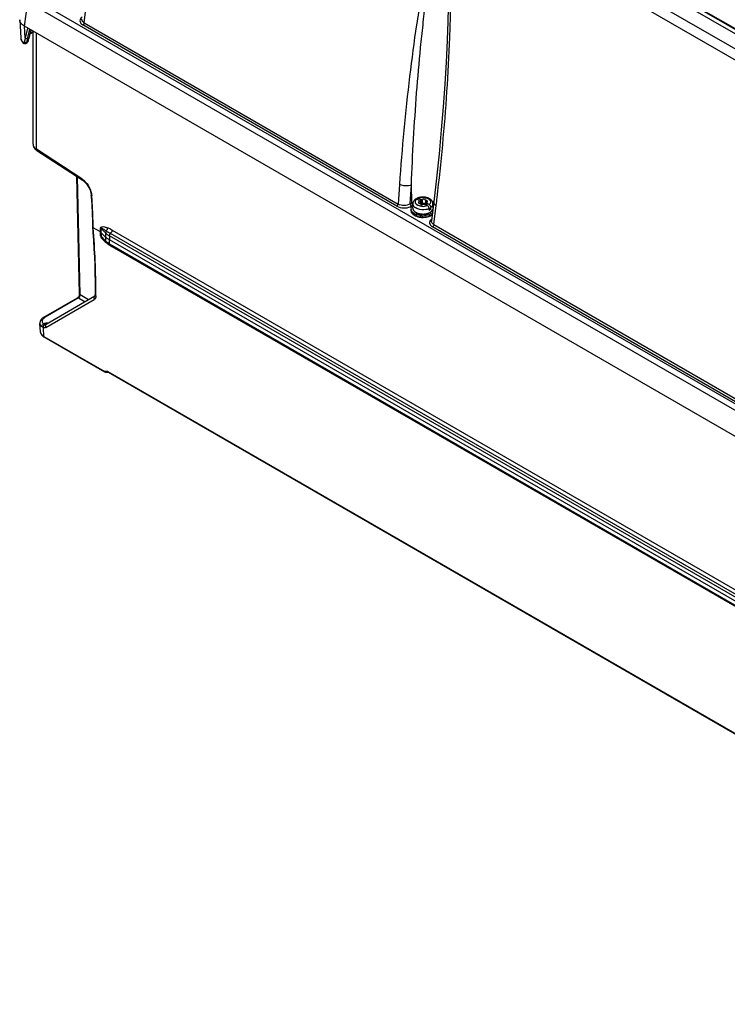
# Model space of a CAD drawing. Header units: inches. Extents: x 0 to 166, y 0 to 117.
# Tile 36 of 80: x 136 to 142, y 22 to 30. Entities that reach past the tile are written whole.
import ezdxf

# ---------------------------------------------------------------- set-up
doc = ezdxf.new("R2010")
doc.units = ezdxf.units.IN
doc.header["$LTSCALE"] = 9.105315
doc.header["$MEASUREMENT"] = 0
doc.layers.get('0').update_dxf_attribs({"linetype": 'CONTINUOUS'})

msp = doc.modelspace()

# ---------------------------------------------------------------- linework, layer by layer
at = {"color": 7, "linetype": 'CONTINUOUS'}
for p, q in [((146.554, 26.9289), (136.5359, 32.7128)), ((136.4293, 32.6512), (146.4289, 26.878)), ((146.3887, 26.8107), (136.3878, 32.5846)), ((146.5405, 26.9738), (139.2277, 31.1958)), ((146.5452, 26.9747), (139.2331, 31.1962)), ((139.2392, 31.1962), (146.5503, 26.9753)), ((136.0244, 29.9747), (142.72, 26.1091)), ((135.9734, 29.7363), (135.9995, 29.9347)), ((142.6952, 26.0691), (135.9995, 29.9347)), ((136.4626, 29.7646), (136.4818, 29.9212)), ((135.9334, 29.7898), (135.9426, 29.6387)), ((142.7243, 25.8387), (135.9734, 29.7363)), ((135.9796, 29.6386), (135.9737, 29.7361)), ((139.0264, 28.2603), (136.4516, 29.7468)), ((136.4626, 29.7646), (139.0374, 28.2781)), ((135.9988, 29.7193), (135.9796, 29.6386)), ((135.9974, 29.6364), (136.0154, 29.712)), ((136.0199, 29.6738), (136.0431, 29.6872)), ((136.0205, 29.6759), (136.0252, 29.6923)), ((136.0212, 29.6786), (136.0431, 29.6913)), ((136.0231, 29.693), (136.0268, 29.7055)), ((136.0288, 29.7043), (136.0252, 29.6923)), ((136.0431, 28.7679), (136.0431, 29.6971)), ((136.0708, 28.7271), (136.0708, 29.6803)), ((139.4401, 29.6507), (139.4389, 29.6184)), ((135.9607, 29.6064), (135.96, 29.6089)), ((135.9718, 29.5935), (135.9756, 29.5932)), ((135.9843, 29.5956), (135.9946, 29.6016)), ((135.9885, 29.6044), (135.9905, 29.6053)), ((135.9898, 29.603), (135.9905, 29.6053)), ((135.9905, 29.6053), (136.0007, 29.6112)), ((135.9995, 29.6076), (136.0007, 29.6112)), ((136.0009, 29.6076), (136.0029, 29.6113)), ((136.0044, 29.6159), (136.0061, 29.6226)), ((136.0673, 28.723), (136.074, 28.7182)), ((136.443, 28.4852), (136.0708, 28.7271)), ((136.074, 28.7182), (136.4462, 28.4763)), ((136.4241, 27.5397), (136.403, 28.5044)), ((136.4295, 27.5323), (136.4083, 28.5009)), ((136.4462, 28.4763), (136.4536, 28.471)), ((136.4536, 28.471), (136.4623, 28.4638)), ((139.0484, 28.4394), (139.0374, 28.2781)), ((139.1349, 28.2794), (139.1455, 28.4346)), ((139.1494, 28.2877), (139.1455, 28.4346)), ((136.5197, 28.3474), (136.5202, 28.3389)), ((136.5202, 28.3389), (136.5238, 28.2705)), ((136.5238, 28.2705), (136.5269, 28.2024)), ((139.1349, 28.2794), (139.1494, 28.2877)), ((139.1497, 28.2854), (139.1494, 28.2877)), ((139.1575, 28.2438), (139.1575, 28.2791)), ((139.1893, 28.3166), (139.1867, 28.3178)), ((139.2083, 28.3056), (139.1893, 28.3166)), ((139.1906, 28.3241), (139.1918, 28.3259)), ((139.1991, 28.3237), (139.2003, 28.3221)), ((139.2222, 28.3136), (139.2032, 28.3246)), ((139.2041, 28.2871), (139.2058, 28.2857)), ((139.2077, 28.298), (139.2077, 28.2857)), ((139.2083, 28.3056), (139.2083, 28.3008)), ((139.2102, 28.2857), (139.2102, 28.3008)), ((139.2102, 28.2884), (139.2222, 28.2815)), ((139.2222, 28.2815), (139.2222, 28.3136)), ((139.2238, 28.2753), (139.2261, 28.2742)), ((139.2261, 28.2742), (139.2286, 28.2734)), ((139.2281, 28.3129), (139.2281, 28.2807)), ((139.2354, 28.314), (139.2354, 28.2818)), ((139.2377, 28.2831), (139.2414, 28.2841)), ((139.2542, 28.2839), (139.2566, 28.2829)), ((139.2773, 28.2658), (139.2582, 28.2768)), ((139.2607, 28.3101), (139.2607, 28.2779)), ((139.266, 28.307), (139.266, 28.2748)), ((139.2703, 28.2698), (139.2703, 28.2896)), ((139.2721, 28.2848), (139.2721, 28.2687)), ((139.2912, 28.2738), (139.2721, 28.2848)), ((139.2763, 28.3033), (139.2747, 28.3047)), ((139.2912, 28.2738), (139.2938, 28.2721)), ((139.3292, 28.2956), (139.3102, 28.1402)), ((139.3229, 28.2496), (139.3229, 28.2791)), ((136.5269, 28.2024), (136.5294, 28.1346)), ((139.2813, 28.2602), (139.2801, 28.2599)), ((139.2898, 28.2507), (139.2886, 28.2539)), ((139.2913, 28.2416), (139.2913, 28.2255)), ((139.2934, 28.2404), (139.3052, 28.2336)), ((139.3025, 28.2558), (139.3017, 28.2549)), ((139.3052, 28.2336), (139.3052, 28.2496)), ((139.33, 28.1091), (139.3492, 28.2658)), ((136.5294, 28.1346), (136.5307, 28.0905)), ((139.33, 28.1091), (141.9048, 26.6226)), ((136.5307, 28.0906), (136.5307, 28.0903)), ((136.5307, 28.0902), (136.5339, 28.0466)), ((136.5365, 28.0832), (136.5363, 28.0903)), ((136.5954, 28.0492), (136.5365, 28.0833)), ((136.5954, 28.0492), (136.5961, 28.0822)), ((136.5963, 28.0171), (136.5954, 28.0492)), ((136.601, 28.0786), (136.6002, 28.0456)), ((136.6002, 28.0456), (136.6011, 28.0134)), ((136.6002, 28.0456), (136.6353, 28.0096)), ((136.601, 28.0786), (136.6376, 28.0411)), ((136.6376, 28.0411), (136.637, 28.0079)), ((146.1149, 22.5875), (136.6781, 28.0357)), ((136.6906, 28.0644), (146.1273, 22.6162)), ((141.8938, 26.6048), (139.319, 28.0914)), ((136.6011, 28.0134), (136.6379, 27.9758)), ((136.6409, 27.9681), (136.6174, 27.9922)), ((136.6353, 28.0096), (136.637, 28.0079)), ((136.637, 28.0079), (136.6379, 27.9758)), ((136.6523, 27.9534), (136.6527, 27.9577)), ((136.67, 28.0166), (136.6691, 27.9835)), ((146.1055, 22.5355), (136.6691, 27.9835)), ((136.6701, 27.9513), (136.6692, 27.9834)), ((146.1064, 22.5686), (136.67, 28.0166)), ((136.6701, 27.9513), (146.1063, 22.5034)), ((146.1103, 22.4949), (136.6742, 27.9427)), ((146.1273, 22.4799), (136.6912, 27.9277)), ((136.1323, 27.35), (136.4068, 27.5085)), ((136.4165, 27.5076), (136.142, 27.3491)), ((136.1473, 27.2655), (136.5454, 27.4954)), ((136.5495, 27.521), (136.1514, 27.2911)), ((136.408, 27.5092), (136.4067, 27.5085)), ((136.4142, 27.5151), (136.412, 27.5127)), ((136.4165, 27.5076), (136.4705, 27.4753)), ((136.4269, 27.5259), (136.4261, 27.5268)), ((136.498, 27.4912), (136.4295, 27.5323)), ((136.5497, 27.5211), (136.5495, 27.521)), ((136.5587, 27.5247), (136.5587, 27.5332)), ((136.1028, 27.2304), (136.0994, 27.2987)), ((136.1369, 27.299), (136.1294, 27.2947)), ((136.1308, 27.1925), (136.1288, 27.2631)), ((136.1411, 27.289), (136.1377, 27.2895)), ((136.1443, 27.289), (136.1411, 27.289)), ((136.1586, 27.2965), (136.1587, 27.2965)), ((136.1595, 27.2965), (136.1586, 27.2965)), ((136.1308, 27.1925), (136.6275, 26.9057)), ((136.6322, 26.8984), (136.1347, 27.1856)), ((136.6549, 26.9055), (136.6275, 26.9057)), ((136.6596, 26.8971), (136.6359, 26.8974)), ((136.6549, 26.9055), (145.6379, 21.7192)), ((136.6596, 26.8981), (145.6394, 21.7138))]:
    msp.add_line(p, q, dxfattribs=at)
for points in [[(135.9988, 29.7193), (135.9989, 29.7195), (135.9989, 29.7197), (135.999, 29.7199), (135.9991, 29.7202), (135.9991, 29.7204), (135.9992, 29.7206), (135.9993, 29.7208), (135.9994, 29.721), (135.9995, 29.7212)], [(136.0061, 29.6226), (136.0094, 29.6355), (136.0129, 29.6487)], [(136.0129, 29.6487), (136.0166, 29.6622), (136.0205, 29.6759)], [(135.9585, 29.6018), (135.9588, 29.6014), (135.9616, 29.5986), (135.9647, 29.5963), (135.9682, 29.5946), (135.9718, 29.5935)], [(135.9756, 29.5932), (135.9794, 29.5937), (135.9829, 29.5949), (135.9843, 29.5956)], [(135.9943, 29.6014), (135.9955, 29.6022), (135.9984, 29.6046), (136.0009, 29.6076)], [(136.0029, 29.6113), (136.0043, 29.6153), (136.0044, 29.6159)], [(139.4389, 29.6184), (139.4304, 29.4421), (139.4196, 29.2613), (139.4064, 29.0758), (139.3908, 28.8855), (139.3727, 28.6906), (139.3519, 28.4913), (139.3292, 28.2956)], [(136.0431, 28.7679), (136.0432, 28.7649), (136.0443, 28.7573), (136.0466, 28.7498), (136.0501, 28.7427), (136.0546, 28.7358), (136.0604, 28.7292), (136.0673, 28.723)], [(136.4623, 28.4638), (136.4707, 28.4555), (136.4788, 28.4463)], [(136.4788, 28.4463), (136.4864, 28.4362), (136.4935, 28.4256), (136.4998, 28.4144), (136.5054, 28.4028), (136.5102, 28.3911), (136.514, 28.3794)], [(136.514, 28.3794), (136.5169, 28.3678), (136.5188, 28.3565), (136.5197, 28.3474)], [(139.2058, 28.2857), (139.2067, 28.2853), (139.2076, 28.2848), (139.2086, 28.2845), (139.2097, 28.2841)], [(139.2102, 28.3007), (139.2102, 28.3007), (139.2101, 28.3002), (139.2099, 28.2997), (139.2095, 28.2992), (139.2091, 28.2988), (139.2084, 28.2983), (139.2077, 28.298)], [(139.2083, 28.3056), (139.2083, 28.3052), (139.2084, 28.3048), (139.2085, 28.3044), (139.2086, 28.304), (139.2087, 28.3037), (139.2089, 28.3033), (139.2091, 28.3029), (139.2094, 28.3026), (139.2096, 28.3022)], [(139.2096, 28.3022), (139.21, 28.3017), (139.2101, 28.3012), (139.2102, 28.3007)], [(139.2097, 28.2841), (139.2108, 28.2839), (139.2118, 28.2837), (139.2127, 28.2835), (139.2134, 28.2835), (139.2139, 28.2835)], [(139.2139, 28.2835), (139.2151, 28.2834), (139.2161, 28.2832), (139.217, 28.2829), (139.2177, 28.2826), (139.2184, 28.2823), (139.2189, 28.2819), (139.2193, 28.2814), (139.2196, 28.2809), (139.2198, 28.2803)], [(139.2198, 28.2803), (139.2199, 28.2797), (139.2202, 28.2791), (139.2205, 28.2785), (139.2208, 28.2779), (139.2213, 28.2773), (139.2218, 28.2768), (139.2224, 28.2763), (139.2231, 28.2758), (139.2238, 28.2753)], [(139.2281, 28.3129), (139.2275, 28.313), (139.2268, 28.3131), (139.2262, 28.3133), (139.2256, 28.3134), (139.2249, 28.3135), (139.2242, 28.3135), (139.2236, 28.3136), (139.2229, 28.3136), (139.2222, 28.3136)], [(139.2222, 28.2815), (139.2229, 28.2815), (139.2236, 28.2814), (139.2242, 28.2814), (139.2249, 28.2813), (139.2256, 28.2812), (139.2262, 28.2811), (139.2268, 28.281), (139.2275, 28.2809), (139.2281, 28.2807)], [(139.2352, 28.3138), (139.2347, 28.3135), (139.2341, 28.3132), (139.2335, 28.313), (139.2327, 28.3128), (139.2318, 28.3126), (139.2309, 28.3125), (139.23, 28.3126), (139.2291, 28.3127), (139.2281, 28.3129)], [(139.2281, 28.2807), (139.229, 28.2805), (139.2298, 28.2804), (139.2307, 28.2804), (139.2316, 28.2804), (139.2325, 28.2806)], [(139.2325, 28.2806), (139.2333, 28.2808), (139.234, 28.281), (139.2346, 28.2813), (139.2352, 28.2816)], [(139.2453, 28.2766), (139.2457, 28.2769), (139.2463, 28.2772), (139.247, 28.2774), (139.2478, 28.2776), (139.2487, 28.2778), (139.2496, 28.2778), (139.2505, 28.2778), (139.2514, 28.2777), (139.2524, 28.2775)], [(139.2524, 28.2775), (139.253, 28.2774), (139.2536, 28.2772), (139.2542, 28.2771), (139.2549, 28.277), (139.2555, 28.2769), (139.2562, 28.2769), (139.2569, 28.2768), (139.2575, 28.2768), (139.2582, 28.2768)], [(139.2607, 28.3101), (139.2605, 28.3107), (139.2603, 28.3113), (139.26, 28.3119), (139.2596, 28.3125), (139.2592, 28.3131), (139.2586, 28.3136), (139.258, 28.3141), (139.2574, 28.3146), (139.2566, 28.3151)], [(139.2566, 28.2829), (139.2574, 28.2825), (139.258, 28.282), (139.2586, 28.2815), (139.2592, 28.2809), (139.2596, 28.2804), (139.26, 28.2798), (139.2603, 28.2792), (139.2605, 28.2786), (139.2607, 28.2779)], [(139.2621, 28.3081), (139.2616, 28.3085), (139.2612, 28.309), (139.2608, 28.3095), (139.2607, 28.3101)], [(139.2665, 28.3069), (139.2654, 28.307), (139.2644, 28.3072), (139.2635, 28.3075), (139.2627, 28.3078), (139.2621, 28.3081)], [(139.2633, 28.2754), (139.2642, 28.2751), (139.2653, 28.2749), (139.2665, 28.2747)], [(139.2747, 28.3047), (139.2738, 28.3051), (139.2729, 28.3055), (139.2719, 28.3059), (139.2708, 28.3062), (139.2696, 28.3065), (139.2686, 28.3067), (139.2678, 28.3068), (139.2671, 28.3069), (139.2665, 28.3069)], [(139.2665, 28.2747), (139.2671, 28.2748), (139.2678, 28.2747), (139.2686, 28.2746), (139.2696, 28.2744), (139.2703, 28.2742)], [(139.2703, 28.2896), (139.2703, 28.2897), (139.2703, 28.2902), (139.2706, 28.2907), (139.2709, 28.2912)], [(139.2708, 28.2882), (139.2705, 28.2887), (139.2703, 28.2892), (139.2703, 28.2896)], [(139.2721, 28.2848), (139.2721, 28.2852), (139.2721, 28.2856), (139.272, 28.286), (139.2719, 28.2863), (139.2717, 28.2867), (139.2715, 28.2871), (139.2713, 28.2875), (139.2711, 28.2878), (139.2708, 28.2882)], [(139.2709, 28.2912), (139.2714, 28.2916), (139.272, 28.292), (139.2728, 28.2924)], [(136.5339, 28.0466), (136.5385, 27.9786), (136.5424, 27.9108), (136.5457, 27.8434), (136.5484, 27.7764), (136.5504, 27.7096), (136.5519, 27.6433), (136.5527, 27.5772), (136.5529, 27.5332)], [(136.5954, 28.0492), (136.596, 28.0489), (136.5966, 28.0485), (136.5972, 28.0481), (136.5978, 28.0477), (136.5983, 28.0473), (136.5988, 28.0469), (136.5993, 28.0464), (136.5998, 28.046), (136.6002, 28.0456)], [(136.601, 28.0786), (136.6005, 28.079), (136.6, 28.0794), (136.5996, 28.0798), (136.599, 28.0803), (136.5985, 28.0807), (136.5979, 28.0811), (136.5974, 28.0815), (136.5968, 28.0818), (136.5961, 28.0822)], [(136.5963, 28.0172), (136.5969, 28.0168), (136.5975, 28.0164), (136.5981, 28.016), (136.5986, 28.0156), (136.5992, 28.0152), (136.5997, 28.0148), (136.6002, 28.0143), (136.6007, 28.0139), (136.6011, 28.0134)], [(136.412, 27.5127), (136.4099, 27.5107), (136.408, 27.5092)], [(136.4241, 27.5397), (136.4241, 27.5393), (136.4239, 27.537), (136.4235, 27.5342), (136.4228, 27.5311), (136.4217, 27.5278), (136.4202, 27.5244), (136.4184, 27.5211), (136.4164, 27.5179), (136.4142, 27.5151)], [(136.5529, 27.5332), (136.5529, 27.532), (136.5528, 27.5297), (136.5525, 27.5277), (136.5521, 27.5259), (136.5517, 27.5244), (136.5512, 27.5232), (136.5507, 27.5223), (136.5503, 27.5217), (136.55, 27.5213), (136.5497, 27.5211)], [(136.1336, 27.2911), (136.1326, 27.2917), (136.1318, 27.2923), (136.1309, 27.2931), (136.1302, 27.2938), (136.1294, 27.2947)], [(136.1377, 27.2895), (136.1366, 27.2898), (136.1356, 27.2902), (136.1345, 27.2906), (136.1336, 27.2911)]]:
    msp.add_lwpolyline(points, dxfattribs=at)
for centre, radius, start, end in [((137.807, 29.1608), 1.8616, 164.56922, 165.43389), ((137.9226, 29.1284), 1.9817, 163.44857, 164.55557), ((136.0183, 29.653), 0.0788, 217.09544, 220.56768), ((136.9184, 29.3798), 0.9738, 166.24193, 166.44445), ((136.9353, 29.3756), 0.9912, 165.84058, 166.24134), ((136.9665, 29.3677), 1.0234, 165.25026, 165.83937), ((136.9907, 29.3614), 1.0484, 165.05862, 165.2521), ((137.003, 29.3581), 1.0611, 164.67326, 165.05824), ((137.0452, 29.3861), 1.0773, 167.88889, 168.26182), ((137.0652, 29.3818), 1.0977, 167.52061, 167.88889), ((137.0961, 29.375), 1.1293, 166.79628, 167.51893), ((137.121, 29.3691), 1.1549, 166.62031, 166.79833), ((137.615, 29.2103), 1.6633, 165.73855, 166.055), ((137.6951, 29.19), 1.746, 165.43514, 165.73858), ((156.6581, 27.2417), 17.6504, 173.22404, 176.10907), ((136.3685, 28.3306), 0.1573, 3.76334, 6.29559), ((127.9499, 27.842), 8.59, 3.13682, 3.32935), ((128.1355, 27.8516), 8.4042, 1.77352, 3.1411), ((139.2194, 28.1662), 0.1402, 114.96958, 119.9263), ((139.1984, 28.2791), 0.0408, 173.64601, 179.99861), ((139.1851, 28.2791), 0.0275, 179.98445, 185.925), ((139.1992, 28.279), 0.0417, 160.7813, 173.60858), ((139.2177, 28.2647), 0.0654, 126.67616, 131.37964), ((139.217, 28.3087), 0.0445, 228.99801, 232.16894), ((139.2204, 28.3132), 0.0502, 232.19575, 236.61629), ((139.232, 28.2398), 0.0942, 110.2115, 113.90846), ((139.2343, 28.2337), 0.1007, 108.77333, 110.23706), ((139.2367, 28.2264), 0.1084, 103.67146, 108.73122), ((139.2092, 28.291), 0.00659, 164.65843, 177.34983), ((139.2389, 28.2176), 0.1175, 98.93777, 103.68741), ((139.2399, 28.2113), 0.1239, 94.38384, 98.93657), ((139.24, 28.2257), 0.1058, 92.75053, 97.29604), ((139.2402, 28.2071), 0.1281, 89.96451, 94.39427), ((139.2403, 28.2091), 0.1261, 80.97332, 90.00238), ((139.2713, 28.2993), 0.00659, 320.05942, 357.35009), ((139.247, 28.236), 0.0982, 68.0827, 71.04763), ((139.2496, 28.2423), 0.0914, 65.31141, 68.07955), ((139.2521, 28.2479), 0.0854, 62.38669, 65.3123), ((139.2621, 28.1375), 0.1717, 66.97186, 71.26865), ((139.2809, 28.2789), 0.042, 9.24194, 18.44095), ((139.2821, 28.2791), 0.0408, 0.00769, 9.22505), ((123.6256, 30.1881), 15.8406, 353.02987, 353.26627), ((139.175, 28.2389), 0.0332, 167.20384, 192.75348), ((139.1786, 28.2277), 0.0368, 180.01671, 188.12739), ((139.1905, 28.2311), 0.0508, 138.87482, 144.55152), ((139.1964, 28.2374), 0.0573, 218.0451, 224.33645), ((139.1891, 28.2438), 0.0316, 180.01513, 188.03622), ((139.1905, 28.244), 0.033, 188.06533, 197.74184), ((139.1876, 28.2443), 0.0301, 193.22495, 200.18295), ((139.1925, 28.2446), 0.035, 197.714, 203.61614), ((139.2132, 28.257), 0.0832, 235.20983, 236.68234), ((139.2151, 28.26), 0.0867, 236.68349, 238.32103), ((139.2171, 28.2632), 0.0905, 238.32137, 240.00655), ((139.2195, 28.2835), 0.0978, 240.05588, 244.25572), ((139.2178, 28.2692), 0.0943, 240.01816, 242.37811), ((139.2143, 28.2633), 0.0641, 229.95881, 235.2158), ((139.2245, 28.2938), 0.1093, 244.21778, 246.39383), ((139.2185, 28.2692), 0.0714, 235.1758, 238.12686), ((139.2299, 28.3064), 0.1229, 246.45372, 251.84445), ((139.221, 28.2731), 0.076, 238.11588, 240.00813), ((139.2208, 28.2776), 0.078, 240.0084, 241.58306), ((139.2229, 28.2765), 0.0799, 240.02005, 242.61429), ((139.2254, 28.2863), 0.0879, 241.64773, 246.50656), ((139.2269, 28.2843), 0.0887, 242.63281, 246.30913), ((139.2317, 28.3009), 0.1038, 246.51785, 252.05422), ((139.2359, 28.3138), 0.1174, 252.02824, 257.08149), ((139.2365, 28.3098), 0.1159, 253.28953, 256.86623), ((139.2385, 28.325), 0.1288, 257.0879, 261.76351), ((139.2386, 28.319), 0.1253, 256.88979, 261.64584), ((139.2399, 28.3347), 0.1387, 261.74805, 266.12388), ((139.2399, 28.3281), 0.1346, 261.63148, 266.14136), ((139.2402, 28.3665), 0.1077, 263.79619, 277.27535), ((139.2402, 28.3372), 0.1412, 266.0792, 279.08486), ((139.2402, 28.3314), 0.1379, 266.12844, 274.9976), ((139.2427, 28.3566), 0.1251, 280.32923, 284.67446), ((139.2475, 28.3369), 0.0771, 288.71022, 292.71558), ((139.2455, 28.3461), 0.1142, 284.6586, 289.25921), ((139.2506, 28.3317), 0.0989, 289.23823, 294.32801), ((139.2514, 28.3043), 0.1207, 288.52453, 294.01725), ((139.2593, 28.2782), 0.0787, 298.35449, 300.39816), ((139.2587, 28.2768), 0.1029, 295.23468, 297.8826), ((139.2607, 28.2678), 0.0958, 296.7986, 301.24471), ((139.2699, 28.2978), 0.0597, 306.25817, 311.03332), ((139.2733, 28.2939), 0.0545, 311.06712, 313.62285), ((139.267, 28.2575), 0.0838, 301.24093, 306.18583), ((139.2763, 28.2521), 0.049, 317.22333, 319.29245), ((128.3143, 27.8577), 8.2253, 1.62027, 1.76915), ((139.2231, 28.2795), 0.1059, 242.41001, 246.43996), ((139.2283, 28.2914), 0.1189, 246.41937, 249.48643), ((139.2304, 28.2908), 0.1212, 246.32447, 251.80148), ((139.2317, 28.3004), 0.1285, 249.47677, 251.92995), ((139.2348, 28.3099), 0.1385, 251.94839, 256.22379), ((139.2352, 28.3054), 0.1365, 251.77933, 256.83088), ((139.2379, 28.323), 0.1519, 256.25223, 261.69797), ((139.2382, 28.3182), 0.1496, 256.8362, 261.57924), ((139.2398, 28.3469), 0.1647, 261.39104, 265.89211), ((139.2399, 28.3359), 0.165, 261.66878, 266.05311), ((139.2399, 28.3292), 0.1609, 261.56476, 266.06077), ((139.2402, 28.3514), 0.1693, 265.87786, 270.21789), ((139.2403, 28.3492), 0.1671, 270.18498, 278.93634), ((139.2464, 28.3017), 0.1326, 284.12518, 289.28517), ((139.2517, 28.2866), 0.1166, 289.26754, 294.90101), ((139.256, 28.2823), 0.1091, 294.208, 295.25039), ((139.2565, 28.276), 0.105, 294.96593, 296.8379), ((129.1311, 27.5091), 7.4276, 0.18609, 4.4334), ((136.7566, 28.1662), 0.173, 234.25499, 239.89255), ((136.4185, 27.7977), 0.2784, 44.15554, 44.44063), ((136.723, 28.0919), 0.1203, 224.32707, 226.33515), ((136.7244, 28.0602), 0.1209, 224.26929, 226.27018), ((136.7351, 28.0601), 0.1317, 224.3336, 228.18869), ((136.7412, 28.0668), 0.1407, 228.16707, 230.01533), ((136.9865, 28.3833), 0.5445, 231.74618, 232.13812), ((136.7472, 28.0741), 0.1502, 230.03477, 233.57621), ((136.7998, 28.1431), 0.2403, 232.13171, 233.34828), ((136.8144, 28.1627), 0.2647, 233.34919, 234.45447), ((136.7561, 28.1004), 0.1721, 235.31845, 240.06028), ((136.7555, 28.0853), 0.1641, 233.57525, 236.90404), ((136.7574, 28.1367), 0.1768, 236.98825, 240.08309), ((136.7616, 28.0945), 0.1751, 236.88535, 238.47495), ((136.7654, 28.1007), 0.1824, 238.47454, 240.0057), ((136.9071, 28.302), 0.4321, 238.62659, 239.32695), ((136.916, 28.3172), 0.4496, 239.32713, 240.0057), ((136.5346, 27.5141), 0.0216, 300.01634, 308.7796), ((136.1452, 27.301), 0.0458, 167.43203, 182.84342), ((136.1766, 27.2729), 0.0889, 119.93116, 125.49526), ((136.176, 27.2901), 0.0681, 119.90699, 125.7943), ((136.1568, 27.204), 0.0959, 98.83237, 101.55972), ((136.1585, 27.1932), 0.1069, 96.35236, 98.83352), ((136.1616, 27.1309), 0.1693, 88.20625, 90.41424), ((136.1363, 27.2321), 0.0335, 182.94127, 192.90538), ((136.1789, 27.2625), 0.0887, 235.52233, 240.05412), ((136.6374, 26.9078), 0.0101, 191.89723, 204.6633)]:
    msp.add_arc(centre, radius, start, end, dxfattribs=at)
for points, knots in [([(139.357, 28.3307), (139.374, 28.4744), (139.4043, 28.7639), (139.4396, 29.2016), (139.4599, 29.5706), (139.4682, 29.8693), (139.4688, 30.0585), (139.4646, 30.2116), (139.4589, 30.3085), (139.4509, 30.387), (139.4434, 30.4365), (139.4347, 30.4769), (139.4251, 30.5051), (139.413, 30.5343), (139.384, 30.5345), (139.3706, 30.5161), (139.3547, 30.491), (139.3328, 30.4389), (139.308, 30.3606), (139.2829, 30.2627), (139.2379, 30.0595), (139.1852, 29.7465), (139.1479, 29.466), (139.131, 29.3242)], [0, 0, 0, 0, 0.124848, 0.251102, 0.378911, 0.443573, 0.50898, 0.542104, 0.575685, 0.592748, 0.610115, 0.61898, 0.628002, 0.636836, 0.642841, 0.648879, 0.65533, 0.668869, 0.697189, 0.726327, 0.755925, 0.876796, 1, 1, 1, 1]), ([(139.1455, 28.4346), (139.1503, 28.5609), (139.1625, 28.8127), (139.1876, 29.1887), (139.2145, 29.5), (139.2405, 29.747), (139.2624, 29.9304), (139.2834, 30.0818), (139.3027, 30.2019), (139.3182, 30.2895), (139.3378, 30.3793), (139.3536, 30.4497), (139.4041, 30.5741), (139.4397, 30.4215), (139.4424, 30.3391), (139.448, 30.2342), (139.4493, 30.1364), (139.4496, 30.0056), (139.4468, 29.844), (139.4426, 29.7149), (139.4401, 29.6507)], [0, 0, 0, 0, 0.12622, 0.251703, 0.376309, 0.438192, 0.499701, 0.560696, 0.590921, 0.62088, 0.650436, 0.679247, 0.705198, 0.738285, 0.772267, 0.805559, 0.838465, 0.871108, 0.935832, 1, 1, 1, 1]), ([(135.9734, 29.7363), (135.9676, 29.7396), (135.9491, 29.7525), (135.9344, 29.7739), (135.9334, 29.79)], [0, 0, 0, 0, 0.294257, 1, 1, 1, 1]), ([(136.4269, 29.7812), (136.4269, 29.7711), (136.436, 29.7569), (136.4479, 29.7489), (136.4516, 29.7468)], [0, 0, 0, 0, 0.704933, 1, 1, 1, 1]), ([(136.4626, 29.7646), (136.4594, 29.7664), (136.4489, 29.7733), (136.4417, 29.7867), (136.4428, 29.7956)], [0, 0, 0, 0, 0.296543, 1, 1, 1, 1]), ([(136.0089, 29.7156), (136.007, 29.7157), (136.0034, 29.7163), (136, 29.7181), (135.9988, 29.7193)], [0, 0, 0, 0, 0.525916, 1, 1, 1, 1]), ([(136.0231, 29.693), (136.0238, 29.6934), (136.0252, 29.6947), (136.026, 29.6964), (136.0262, 29.6973)], [0, 0, 0, 0, 0.500854, 1, 1, 1, 1]), ([(135.9567, 29.6064), (135.9568, 29.6056), (135.9572, 29.6039), (135.9582, 29.6026), (135.9588, 29.602)], [0, 0, 0, 0, 0.495749, 1, 1, 1, 1]), ([(135.9671, 29.6007), (135.9661, 29.6002), (135.9623, 29.601), (135.9614, 29.6045), (135.9607, 29.6064)], [0, 0, 0, 0, 0.34713, 1, 1, 1, 1]), ([(135.9717, 29.608), (135.9714, 29.6064), (135.9703, 29.6037), (135.9683, 29.6013), (135.9671, 29.6007)], [0, 0, 0, 0, 0.542043, 1, 1, 1, 1]), ([(135.9717, 29.608), (135.9722, 29.6075), (135.9733, 29.6066), (135.9746, 29.6059), (135.9753, 29.6056)], [0, 0, 0, 0, 0.475792, 1, 1, 1, 1]), ([(135.9753, 29.6056), (135.9774, 29.6047), (135.9818, 29.6036), (135.9864, 29.6038), (135.9885, 29.6044)], [0, 0, 0, 0, 0.514012, 1, 1, 1, 1]), ([(135.9843, 29.5956), (135.9856, 29.5964), (135.9879, 29.5986), (135.9893, 29.6015), (135.9898, 29.603)], [0, 0, 0, 0, 0.464871, 1, 1, 1, 1]), ([(135.9945, 29.6015), (135.9955, 29.6021), (135.9976, 29.604), (135.9989, 29.6063), (135.9995, 29.6076)], [0, 0, 0, 0, 0.462436, 1, 1, 1, 1]), ([(136.0007, 29.6112), (136.0016, 29.6117), (136.0031, 29.6131), (136.0039, 29.615), (136.0041, 29.616)], [0, 0, 0, 0, 0.503472, 1, 1, 1, 1]), ([(136.0431, 28.7679), (136.0432, 28.756), (136.0532, 28.7395), (136.0667, 28.7297), (136.0708, 28.7271)], [0, 0, 0, 0, 0.708024, 1, 1, 1, 1]), ([(136.0708, 28.7271), (136.0707, 28.7252), (136.0708, 28.7218), (136.0729, 28.7189), (136.074, 28.7182)], [0, 0, 0, 0, 0.584004, 1, 1, 1, 1]), ([(136.4461, 28.4763), (136.445, 28.4771), (136.443, 28.4799), (136.4428, 28.4833), (136.443, 28.4852)], [0, 0, 0, 0, 0.416067, 1, 1, 1, 1]), ([(139.1455, 28.4346), (139.1384, 28.4315), (139.1064, 28.4235), (139.0706, 28.4275), (139.0484, 28.4394)], [0, 0, 0, 0, 0.23367, 1, 1, 1, 1]), ([(136.5254, 28.3409), (136.5239, 28.3417), (136.5212, 28.3433), (136.5189, 28.3459), (136.5186, 28.3473)], [0, 0, 0, 0, 0.553738, 1, 1, 1, 1]), ([(139.1523, 28.2644), (139.1531, 28.2653), (139.1547, 28.2671), (139.1564, 28.2688), (139.1573, 28.2696)], [0, 0, 0, 0, 0.492517, 1, 1, 1, 1]), ([(139.1798, 28.319), (139.1794, 28.3189), (139.1788, 28.3187), (139.1782, 28.3183), (139.178, 28.3181)], [0, 0, 0, 0, 0.517053, 1, 1, 1, 1]), ([(139.1867, 28.3178), (139.1855, 28.3183), (139.1833, 28.319), (139.1808, 28.3192), (139.1798, 28.319)], [0, 0, 0, 0, 0.538029, 1, 1, 1, 1]), ([(139.1877, 28.2751), (139.1863, 28.2764), (139.1835, 28.2791), (139.1813, 28.2822), (139.1804, 28.2838)], [0, 0, 0, 0, 0.518795, 1, 1, 1, 1]), ([(139.1846, 28.3122), (139.1853, 28.313), (139.1868, 28.3145), (139.1884, 28.3159), (139.1893, 28.3166)], [0, 0, 0, 0, 0.490603, 1, 1, 1, 1]), ([(139.1891, 28.3166), (139.1891, 28.3179), (139.1894, 28.3205), (139.1901, 28.3229), (139.1906, 28.3241)], [0, 0, 0, 0, 0.507972, 1, 1, 1, 1]), ([(139.1918, 28.3259), (139.192, 28.3261), (139.1925, 28.3266), (139.193, 28.3269), (139.1933, 28.327)], [0, 0, 0, 0, 0.516299, 1, 1, 1, 1]), ([(139.1933, 28.327), (139.1937, 28.3271), (139.1948, 28.3272), (139.1957, 28.3268), (139.1961, 28.3265)], [0, 0, 0, 0, 0.453509, 1, 1, 1, 1]), ([(139.1961, 28.3265), (139.1966, 28.3262), (139.1977, 28.3254), (139.1986, 28.3243), (139.1991, 28.3237)], [0, 0, 0, 0, 0.435997, 1, 1, 1, 1]), ([(139.2026, 28.2914), (139.2026, 28.2906), (139.2028, 28.289), (139.2036, 28.2876), (139.2041, 28.2871)], [0, 0, 0, 0, 0.4927, 1, 1, 1, 1]), ([(139.2077, 28.298), (139.2065, 28.2975), (139.2044, 28.2961), (139.2031, 28.2939), (139.2028, 28.2928)], [0, 0, 0, 0, 0.529924, 1, 1, 1, 1]), ([(139.2032, 28.3246), (139.2044, 28.3251), (139.2069, 28.3261), (139.2094, 28.3269), (139.2107, 28.3273)], [0, 0, 0, 0, 0.492626, 1, 1, 1, 1]), ([(139.2286, 28.2734), (139.2312, 28.2727), (139.2355, 28.271), (139.2405, 28.2747), (139.2403, 28.2764)], [0, 0, 0, 0, 0.607637, 1, 1, 1, 1]), ([(139.2349, 28.3314), (139.2459, 28.332), (139.2665, 28.3298), (139.2921, 28.319), (139.307, 28.2978), (139.3004, 28.2831), (139.2959, 28.2782)], [0, 0, 0, 0, 0.322321, 0.597192, 0.802832, 1, 1, 1, 1]), ([(139.2352, 28.2816), (139.2355, 28.2819), (139.2364, 28.2825), (139.2373, 28.2829), (139.2377, 28.2831)], [0, 0, 0, 0, 0.469105, 1, 1, 1, 1]), ([(139.2414, 28.2841), (139.2436, 28.2846), (139.2479, 28.2849), (139.2522, 28.2845), (139.2542, 28.2839)], [0, 0, 0, 0, 0.515904, 1, 1, 1, 1]), ([(139.2728, 28.2924), (139.2735, 28.2927), (139.2747, 28.2934), (139.2758, 28.2943), (139.2762, 28.2949)], [0, 0, 0, 0, 0.520212, 1, 1, 1, 1]), ([(139.2779, 28.299), (139.2779, 28.2998), (139.2777, 28.3014), (139.2769, 28.3027), (139.2763, 28.3033)], [0, 0, 0, 0, 0.4927, 1, 1, 1, 1]), ([(139.2959, 28.2782), (139.2952, 28.2774), (139.2937, 28.2759), (139.292, 28.2745), (139.2912, 28.2738)], [0, 0, 0, 0, 0.490603, 1, 1, 1, 1]), ([(139.3031, 28.3161), (139.3014, 28.3175), (139.2977, 28.3202), (139.2937, 28.3224), (139.2917, 28.3235)], [0, 0, 0, 0, 0.494385, 1, 1, 1, 1]), ([(139.3092, 28.3107), (139.3082, 28.3117), (139.3063, 28.3136), (139.3042, 28.3153), (139.3031, 28.3161)], [0, 0, 0, 0, 0.497029, 1, 1, 1, 1]), ([(139.3142, 28.3049), (139.3134, 28.3059), (139.3118, 28.3079), (139.3101, 28.3098), (139.3092, 28.3107)], [0, 0, 0, 0, 0.497397, 1, 1, 1, 1]), ([(139.3208, 28.2922), (139.32, 28.2945), (139.3181, 28.2989), (139.3156, 28.3029), (139.3142, 28.3049)], [0, 0, 0, 0, 0.498072, 1, 1, 1, 1]), ([(139.3492, 28.2658), (139.346, 28.2678), (139.3361, 28.2747), (139.3282, 28.2871), (139.3292, 28.2956)], [0, 0, 0, 0, 0.308869, 1, 1, 1, 1]), ([(139.1374, 28.2562), (139.1389, 28.2568), (139.1418, 28.2582), (139.1447, 28.2597), (139.1461, 28.2605)], [0, 0, 0, 0, 0.508568, 1, 1, 1, 1]), ([(139.1418, 28.2277), (139.1418, 28.2252), (139.1424, 28.2201), (139.1441, 28.2152), (139.1452, 28.2129)], [0, 0, 0, 0, 0.491686, 1, 1, 1, 1]), ([(139.1422, 28.2225), (139.1424, 28.2207), (139.1432, 28.2172), (139.1444, 28.2138), (139.1452, 28.2121)], [0, 0, 0, 0, 0.496167, 1, 1, 1, 1]), ([(139.1451, 28.2243), (139.1446, 28.2255), (139.1436, 28.2279), (139.1429, 28.2304), (139.1426, 28.2316)], [0, 0, 0, 0, 0.505862, 1, 1, 1, 1]), ([(139.148, 28.2191), (139.1474, 28.22), (139.1464, 28.2216), (139.1455, 28.2234), (139.1451, 28.2243)], [0, 0, 0, 0, 0.50596, 1, 1, 1, 1]), ([(139.1452, 28.2129), (139.1458, 28.2116), (139.1471, 28.2092), (139.1486, 28.207), (139.1494, 28.2058)], [0, 0, 0, 0, 0.491563, 1, 1, 1, 1]), ([(139.1452, 28.2121), (139.1459, 28.2104), (139.1478, 28.2069), (139.15, 28.2037), (139.1512, 28.2021)], [0, 0, 0, 0, 0.492002, 1, 1, 1, 1]), ([(139.1548, 28.2108), (139.1535, 28.2121), (139.1511, 28.2147), (139.1489, 28.2176), (139.148, 28.2191)], [0, 0, 0, 0, 0.511659, 1, 1, 1, 1]), ([(139.1619, 28.2046), (139.1606, 28.2055), (139.1581, 28.2075), (139.1558, 28.2097), (139.1548, 28.2108)], [0, 0, 0, 0, 0.508933, 1, 1, 1, 1]), ([(139.1554, 28.1974), (139.1569, 28.1958), (139.1602, 28.1927), (139.1638, 28.19), (139.1657, 28.1887)], [0, 0, 0, 0, 0.489965, 1, 1, 1, 1]), ([(139.1575, 28.2438), (139.1575, 28.2427), (139.1577, 28.2405), (139.158, 28.2384), (139.1583, 28.2374)], [0, 0, 0, 0, 0.497767, 1, 1, 1, 1]), ([(139.1593, 28.2339), (139.1599, 28.2324), (139.1612, 28.2295), (139.1629, 28.2267), (139.1639, 28.2254)], [0, 0, 0, 0, 0.488605, 1, 1, 1, 1]), ([(139.1604, 28.2306), (139.161, 28.2291), (139.1626, 28.2261), (139.1645, 28.2234), (139.1655, 28.222)], [0, 0, 0, 0, 0.492538, 1, 1, 1, 1]), ([(139.1706, 28.1988), (139.1691, 28.1996), (139.1661, 28.2015), (139.1632, 28.2035), (139.1619, 28.2046)], [0, 0, 0, 0, 0.508295, 1, 1, 1, 1]), ([(139.1639, 28.2254), (139.1653, 28.2234), (139.1687, 28.2196), (139.1726, 28.2163), (139.1747, 28.2147)], [0, 0, 0, 0, 0.481657, 1, 1, 1, 1]), ([(139.1751, 28.2497), (139.1731, 28.2511), (139.1695, 28.2542), (139.1662, 28.2577), (139.1648, 28.2595)], [0, 0, 0, 0, 0.517077, 1, 1, 1, 1]), ([(139.1655, 28.222), (139.1666, 28.2206), (139.169, 28.2179), (139.1717, 28.2154), (139.1731, 28.2142)], [0, 0, 0, 0, 0.490505, 1, 1, 1, 1]), ([(139.1747, 28.2147), (139.1758, 28.2138), (139.1781, 28.2122), (139.1805, 28.2107), (139.1818, 28.21)], [0, 0, 0, 0, 0.492053, 1, 1, 1, 1]), ([(139.1818, 28.2454), (139.1806, 28.246), (139.1783, 28.2474), (139.1762, 28.2489), (139.1751, 28.2497)], [0, 0, 0, 0, 0.507556, 1, 1, 1, 1]), ([(139.2651, 28.2336), (139.2436, 28.2297), (139.2137, 28.231), (139.1874, 28.2421), (139.1818, 28.2454)], [0, 0, 0, 0, 0.770302, 1, 1, 1, 1]), ([(139.1913, 28.2031), (139.1932, 28.2023), (139.1971, 28.2007), (139.2011, 28.1994), (139.2031, 28.1988)], [0, 0, 0, 0, 0.492629, 1, 1, 1, 1]), ([(139.2886, 28.2539), (139.2879, 28.2556), (139.2863, 28.2587), (139.2828, 28.2603), (139.2813, 28.2602)], [0, 0, 0, 0, 0.552781, 1, 1, 1, 1]), ([(139.2913, 28.2416), (139.2913, 28.243), (139.291, 28.2461), (139.2903, 28.2491), (139.2898, 28.2507)], [0, 0, 0, 0, 0.462658, 1, 1, 1, 1]), ([(139.2992, 28.2103), (139.3004, 28.211), (139.3028, 28.2125), (139.3051, 28.2141), (139.3062, 28.215)], [0, 0, 0, 0, 0.508683, 1, 1, 1, 1]), ([(139.2993, 28.2084), (139.3005, 28.2092), (139.3029, 28.2107), (139.3052, 28.2125), (139.3063, 28.2133)], [0, 0, 0, 0, 0.507208, 1, 1, 1, 1]), ([(139.3062, 28.215), (139.3073, 28.2158), (139.3093, 28.2175), (139.3112, 28.2193), (139.3121, 28.2202)], [0, 0, 0, 0, 0.509254, 1, 1, 1, 1]), ([(139.3063, 28.2133), (139.3074, 28.2142), (139.3095, 28.216), (139.3114, 28.2179), (139.3123, 28.2189)], [0, 0, 0, 0, 0.507161, 1, 1, 1, 1]), ([(139.3068, 28.1858), (139.3085, 28.1867), (139.3119, 28.1887), (139.3151, 28.1908), (139.3166, 28.1919)], [0, 0, 0, 0, 0.509474, 1, 1, 1, 1]), ([(139.1719, 28.1848), (139.1734, 28.1839), (139.1767, 28.1821), (139.18, 28.1806), (139.1817, 28.1798)], [0, 0, 0, 0, 0.492271, 1, 1, 1, 1]), ([(139.2943, 28.1258), (139.2943, 28.1156), (139.3034, 28.1014), (139.3153, 28.0935), (139.319, 28.0914)], [0, 0, 0, 0, 0.704933, 1, 1, 1, 1]), ([(139.33, 28.1091), (139.3268, 28.111), (139.3163, 28.1179), (139.3091, 28.1313), (139.3102, 28.1401)], [0, 0, 0, 0, 0.296543, 1, 1, 1, 1]), ([(136.5296, 28.0903), (136.5297, 28.0893), (136.5322, 28.0868), (136.5353, 28.0866), (136.5372, 28.0865)], [0, 0, 0, 0, 0.342211, 1, 1, 1, 1]), ([(136.5961, 28.0822), (136.5964, 28.0867), (136.6088, 28.0961), (136.6291, 28.0899), (136.644, 28.086), (136.6518, 28.0833)], [0, 0, 0, 0, 0.225854, 0.594174, 1, 1, 1, 1]), ([(136.601, 28.0786), (136.6034, 28.0857), (136.6275, 28.0667), (136.6378, 28.0616), (136.6452, 28.0565)], [0, 0, 0, 0, 0.456252, 1, 1, 1, 1]), ([(136.5963, 28.0171), (136.5967, 28.0032), (136.62, 27.9816), (136.639, 27.964), (136.6494, 27.9557)], [0, 0, 0, 0, 0.512759, 1, 1, 1, 1]), ([(136.6379, 27.9758), (136.6379, 27.9744), (136.6385, 27.9716), (136.6401, 27.9692), (136.641, 27.9682)], [0, 0, 0, 0, 0.509174, 1, 1, 1, 1]), ([(136.6743, 27.9429), (136.6731, 27.9437), (136.6709, 27.9463), (136.6702, 27.9495), (136.6701, 27.9512)], [0, 0, 0, 0, 0.464875, 1, 1, 1, 1]), ([(136.6912, 27.9277), (136.6913, 27.9287), (136.6912, 27.9307), (136.6909, 27.9326), (136.6908, 27.9336)], [0, 0, 0, 0, 0.49511, 1, 1, 1, 1]), ([(136.4061, 27.5095), (136.4071, 27.51), (136.4107, 27.5095), (136.4125, 27.5067), (136.4136, 27.505)], [0, 0, 0, 0, 0.345812, 1, 1, 1, 1]), ([(136.4165, 27.5076), (136.4182, 27.5086), (136.4214, 27.5113), (136.4242, 27.5144), (136.4255, 27.5163)], [0, 0, 0, 0, 0.468071, 1, 1, 1, 1]), ([(136.4295, 27.5323), (136.4279, 27.5332), (136.4253, 27.5352), (136.4231, 27.5381), (136.4229, 27.5396)], [0, 0, 0, 0, 0.544005, 1, 1, 1, 1]), ([(136.4255, 27.5163), (136.4265, 27.5178), (136.4283, 27.5209), (136.4278, 27.5247), (136.4269, 27.5259)], [0, 0, 0, 0, 0.546348, 1, 1, 1, 1]), ([(136.545, 27.5172), (136.5435, 27.5155), (136.5408, 27.5118), (136.5411, 27.5068), (136.5422, 27.5051)], [0, 0, 0, 0, 0.525263, 1, 1, 1, 1]), ([(136.5422, 27.5051), (136.5427, 27.5043), (136.5442, 27.5027), (136.5461, 27.5017), (136.5472, 27.5013)], [0, 0, 0, 0, 0.443558, 1, 1, 1, 1]), ([(136.5495, 27.521), (136.5487, 27.5205), (136.5471, 27.5193), (136.5457, 27.518), (136.545, 27.5172)], [0, 0, 0, 0, 0.474088, 1, 1, 1, 1]), ([(136.5545, 27.5051), (136.5537, 27.5035), (136.5518, 27.5007), (136.5494, 27.4983), (136.5482, 27.4972)], [0, 0, 0, 0, 0.511967, 1, 1, 1, 1]), ([(136.5587, 27.5247), (136.557, 27.5258), (136.5541, 27.5281), (136.5529, 27.5317), (136.5529, 27.5332)], [0, 0, 0, 0, 0.571392, 1, 1, 1, 1]), ([(136.558, 27.516), (136.5577, 27.514), (136.5568, 27.5103), (136.5553, 27.5067), (136.5545, 27.5051)], [0, 0, 0, 0, 0.519215, 1, 1, 1, 1]), ([(136.5587, 27.5247), (136.5587, 27.5232), (136.5586, 27.5203), (136.5582, 27.5174), (136.558, 27.516)], [0, 0, 0, 0, 0.511775, 1, 1, 1, 1]), ([(136.1204, 27.3085), (136.1172, 27.3177), (136.1221, 27.3341), (136.1328, 27.3429), (136.1361, 27.3453)], [0, 0, 0, 0, 0.703942, 1, 1, 1, 1]), ([(136.142, 27.3491), (136.1403, 27.3501), (136.137, 27.3514), (136.1332, 27.3517), (136.1317, 27.351)], [0, 0, 0, 0, 0.543712, 1, 1, 1, 1]), ([(136.1603, 27.3002), (136.158, 27.3002), (136.1535, 27.3), (136.1489, 27.2996), (136.1467, 27.2994)], [0, 0, 0, 0, 0.501806, 1, 1, 1, 1]), ([(136.1473, 27.2655), (136.1436, 27.2633), (136.1365, 27.2607), (136.1307, 27.2642), (136.1291, 27.2654)], [0, 0, 0, 0, 0.676482, 1, 1, 1, 1]), ([(136.1514, 27.2911), (136.1492, 27.2898), (136.1454, 27.2864), (136.143, 27.2815), (136.1431, 27.279)], [0, 0, 0, 0, 0.499973, 1, 1, 1, 1]), ([(136.1431, 27.279), (136.1431, 27.2776), (136.1443, 27.2742), (136.1472, 27.2723), (136.1489, 27.2715)], [0, 0, 0, 0, 0.429375, 1, 1, 1, 1]), ([(136.1514, 27.2911), (136.1503, 27.2905), (136.148, 27.2895), (136.1456, 27.2891), (136.1443, 27.289)], [0, 0, 0, 0, 0.487515, 1, 1, 1, 1]), ([(136.1314, 27.1921), (136.1299, 27.193), (136.1271, 27.1947), (136.1243, 27.1967), (136.123, 27.1977)], [0, 0, 0, 0, 0.508063, 1, 1, 1, 1]), ([(136.135, 27.1862), (136.134, 27.1867), (136.1322, 27.1884), (136.1316, 27.1908), (136.1316, 27.192)], [0, 0, 0, 0, 0.475138, 1, 1, 1, 1]), ([(136.6325, 26.8989), (136.6316, 26.8994), (136.6299, 26.9008), (136.6287, 26.9026), (136.6282, 26.9036)], [0, 0, 0, 0, 0.491908, 1, 1, 1, 1]), ([(136.636, 26.8977), (136.6354, 26.8978), (136.6342, 26.8981), (136.6331, 26.8986), (136.6325, 26.8989)], [0, 0, 0, 0, 0.494704, 1, 1, 1, 1]), ([(136.6549, 26.9055), (136.6552, 26.904), (136.6565, 26.9013), (136.6587, 26.8993), (136.6599, 26.8986)], [0, 0, 0, 0, 0.511599, 1, 1, 1, 1])]:
    msp.add_open_spline(points, degree=3, knots=knots, dxfattribs=at)
for points in [[(136.4446, 29.8111), (136.4354, 29.8042), (136.427, 29.7928), (136.4269, 29.7812)], [(136.4626, 29.7646), (136.462, 29.7576), (136.4576, 29.7503), (136.4516, 29.7468)], [(135.9426, 29.6388), (135.9433, 29.6269), (135.9483, 29.615), (135.9555, 29.6055)], [(135.9426, 29.6387), (135.9433, 29.627), (135.9491, 29.6153), (135.9567, 29.6064)], [(135.9796, 29.6386), (135.9841, 29.6346), (135.9923, 29.6333), (135.9974, 29.6364)], [(136.443, 28.4852), (136.4505, 28.4802), (136.4575, 28.4746), (136.4641, 28.4684)], [(136.4641, 28.4684), (136.471, 28.4619), (136.4774, 28.4548), (136.4832, 28.4473)], [(136.4832, 28.4473), (136.4984, 28.4277), (136.5103, 28.4051), (136.5177, 28.3815)], [(136.5177, 28.3815), (136.5211, 28.3705), (136.5236, 28.3592), (136.5248, 28.3478)], [(139.0264, 28.2603), (139.0324, 28.2638), (139.0368, 28.2711), (139.0374, 28.2781)], [(139.1349, 28.2794), (139.1072, 28.2625), (139.0655, 28.2616), (139.0374, 28.2781)], [(139.1349, 28.2794), (139.1351, 28.2721), (139.1397, 28.2642), (139.1461, 28.2605)], [(139.1576, 28.2712), (139.1538, 28.2751), (139.1508, 28.2801), (139.1497, 28.2854)], [(139.1648, 28.2595), (139.1611, 28.2643), (139.1583, 28.2702), (139.1577, 28.2763)], [(139.1745, 28.3138), (139.1681, 28.3081), (139.1627, 28.3008), (139.1599, 28.2927)], [(139.1804, 28.2838), (139.1757, 28.2921), (139.1781, 28.3051), (139.1846, 28.3122)], [(139.2126, 28.2625), (139.2057, 28.2645), (139.1988, 28.2673), (139.1928, 28.2713)], [(139.2107, 28.3273), (139.2159, 28.3289), (139.2212, 28.33), (139.2266, 28.3307)], [(139.2566, 28.3151), (139.2519, 28.3178), (139.2396, 28.3194), (139.2402, 28.314)], [(139.2789, 28.3289), (139.2728, 28.3311), (139.2665, 28.3326), (139.2601, 28.3336)], [(139.2938, 28.2721), (139.2987, 28.2684), (139.306, 28.2608), (139.3025, 28.2558)], [(139.3229, 28.2791), (139.3229, 28.27), (139.3176, 28.2607), (139.3109, 28.2544)], [(139.0264, 28.2603), (139.0584, 28.2418), (139.1035, 28.2412), (139.1374, 28.2562)], [(139.1426, 28.2463), (139.1438, 28.2513), (139.1461, 28.2562), (139.1492, 28.2605)], [(139.1494, 28.2058), (139.1548, 28.1983), (139.1625, 28.1922), (139.1706, 28.1875)], [(139.2152, 28.184), (139.2072, 28.1852), (139.1992, 28.187), (139.1915, 28.1896)], [(139.2286, 28.2595), (139.2232, 28.26), (139.2178, 28.261), (139.2126, 28.2625)], [(139.2522, 28.1941), (139.2607, 28.1948), (139.2692, 28.1963), (139.2773, 28.1988)], [(139.2722, 28.2639), (139.2663, 28.2619), (139.2601, 28.2605), (139.2539, 28.2597)], [(139.2625, 28.1978), (139.2743, 28.1997), (139.2862, 28.2032), (139.2967, 28.2089)], [(139.2897, 28.1898), (139.2821, 28.1873), (139.2742, 28.1854), (139.2663, 28.1841)], [(139.2773, 28.1988), (139.285, 28.2011), (139.2925, 28.2042), (139.2993, 28.2084)], [(139.3052, 28.2336), (139.3009, 28.2304), (139.2962, 28.2277), (139.2913, 28.2255)], [(139.3185, 28.2045), (139.313, 28.2003), (139.3068, 28.1969), (139.3005, 28.194)], [(139.3121, 28.2202), (139.3169, 28.225), (139.3208, 28.2312), (139.3222, 28.2378)], [(139.2285, 28.1713), (139.2528, 28.1696), (139.2785, 28.1729), (139.3007, 28.1829)], [(139.2288, 28.1688), (139.2455, 28.1676), (139.2626, 28.1689), (139.2788, 28.173)], [(139.312, 28.1556), (139.3028, 28.1487), (139.2944, 28.1373), (139.2943, 28.1258)], [(139.33, 28.1091), (139.3294, 28.1022), (139.325, 28.0948), (139.319, 28.0914)], [(136.6452, 28.0565), (136.6411, 28.0525), (136.6378, 28.0468), (136.6376, 28.0411)], [(136.6376, 28.0411), (136.6432, 28.0354), (136.6493, 28.0299), (136.6564, 28.0264)], [(136.6518, 28.0833), (136.6528, 28.0755), (136.6518, 28.0643), (136.6448, 28.0607)], [(136.6452, 28.0565), (136.656, 28.0493), (136.6669, 28.0422), (136.6781, 28.0357)], [(136.6906, 28.0644), (136.6782, 28.0716), (136.6653, 28.0783), (136.6518, 28.0833)], [(136.6699, 28.0167), (136.67, 28.0236), (136.6735, 28.0306), (136.6781, 28.0357)], [(136.6906, 28.0644), (136.6904, 28.0557), (136.6874, 28.0436), (136.6791, 28.0411)], [(136.6173, 27.9926), (136.6111, 27.9989), (136.6022, 28.0047), (136.6011, 28.0134)], [(136.6611, 27.9884), (136.6536, 27.9932), (136.6464, 27.9987), (136.64, 28.0049)], [(136.6581, 27.9588), (136.652, 27.9631), (136.6462, 27.9677), (136.6409, 27.9728)], [(136.6605, 27.9473), (136.6675, 27.9423), (136.6748, 27.9376), (136.6821, 27.9331)], [(136.1125, 27.2723), (136.1055, 27.2792), (136.0999, 27.2889), (136.0994, 27.2987)], [(136.1132, 27.3348), (136.1071, 27.3281), (136.1024, 27.3198), (136.1005, 27.311)], [(136.125, 27.3453), (136.1207, 27.3423), (136.1167, 27.3388), (136.1132, 27.3348)], [(136.1294, 27.2947), (136.1255, 27.2985), (136.1222, 27.3033), (136.1204, 27.3085)], [(136.137, 27.299), (136.1431, 27.2958), (136.155, 27.292), (136.1576, 27.2983)], [(136.137, 27.299), (136.144, 27.2971), (136.1514, 27.2958), (136.1587, 27.2963)], [(136.1029, 27.2305), (136.1036, 27.2143), (136.1154, 27.1986), (136.1287, 27.1894)], [(136.123, 27.1977), (136.1142, 27.2043), (136.1061, 27.2139), (136.1036, 27.2247)], [(136.1125, 27.2723), (136.1122, 27.2796), (136.1193, 27.2922), (136.1261, 27.2895)], [(136.1282, 27.2632), (136.1226, 27.2648), (136.1159, 27.2679), (136.1141, 27.2734)], [(136.1282, 27.2632), (136.1262, 27.27), (136.1292, 27.2854), (136.1359, 27.2831)]]:
    msp.add_open_spline(points, degree=3, dxfattribs=at)

doc.saveas('drawing.dxf')
